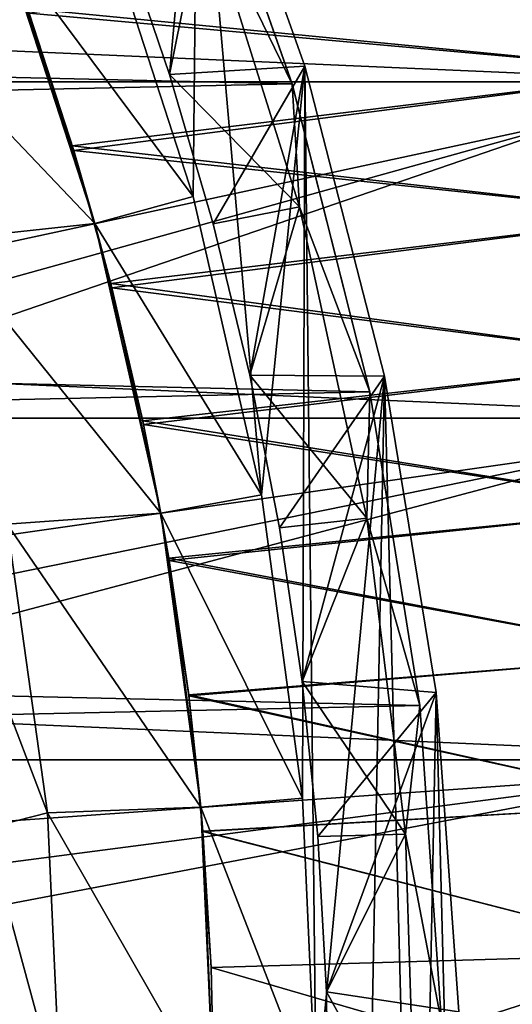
# Model space of a CAD drawing. Header units: metres. Extents: x -22 to 73, y -229 to 22.
# Tile 233 of 256: x 17.74 to 20.55, y 0.57 to 6.18. Entities that reach past the tile are written whole.
import ezdxf

# ---------------------------------------------------------------- set-up
doc = ezdxf.new("R2010")
doc.units = ezdxf.units.M
doc.layers.add('solid_509500_SW0001', color=7, linetype='CONTINUOUS')

msp = doc.modelspace()

# ---------------------------------------------------------------- linework, layer by layer
at = {"layer": 'solid_509500_SW0001'}
for points in [[(9.929099, 6.188855, 120.188515), (10.229815, 5.678011, 120.188515), (18.804842, 10.856981, 120.013718)], [(10.229815, 5.678011, 120.188515), (10.504272, 5.152591, 120.188515), (18.804842, 10.856981, 120.013718)], [(10.504272, 5.152591, 120.188515), (19.679533, 9.176717, 120.013718), (18.804842, 10.856981, 120.013718)], [(10.504272, 5.152591, 120.188515), (10.751764, 4.613945, 120.188515), (19.679533, 9.176717, 120.013718)], [(10.751764, 4.613945, 120.188515), (10.971657, 4.063456, 120.188515), (19.679533, 9.176717, 120.013718)], [(10.971657, 4.063456, 120.188515), (20.404449, 7.426612, 120.013718), (19.679533, 9.176717, 120.013718)], [(-21.73333, 5.823431), (-21.143082, 7.695457), (21.73333, 5.823431)], [(-21.143082, 7.695457), (21.143082, 7.695457), (21.73333, 5.823431)], [(18.756369, 7.632899, 6.7), (18.731636, 5.16967, 6.7), (18.192909, 6.827721, 6.7)], [(18.311409, 6.703904, 4.65), (18.597069, 5.865067, 4.65), (18.756361, 7.632916, 5.4)], [(18.597069, 5.865067, 4.65), (19.367565, 5.912693, 5.4), (18.756361, 7.632916, 5.4)], [(18.756369, 7.632899, 6.7), (19.119663, 3.469611, 6.7), (18.731636, 5.16967, 6.7)], [(18.756361, 7.632916, 5.4), (19.367565, 5.912693, 5.4), (18.756369, 7.632899, 6.7)], [(18.756369, 7.632899, 6.7), (19.367567, 5.912681, 6.7), (19.119663, 3.469611, 6.7)], [(19.367565, 5.912693, 5.4), (19.367567, 5.912681, 6.7), (18.756369, 7.632899, 6.7)], [(18.694984, 7.517983, 0.034086), (-19.005844, 6.693308, 0.034086), (19.294014, 5.81064, 0.034086)], [(18.694853, 7.518303, 2.4), (19.294128, 5.81025, 2.4), (18.793289, 6.841952, 2.4)], [(19.294014, 5.81064, 0.034086), (19.294128, 5.81025, 2.4), (18.694853, 7.518303, 2.4)], [(18.694984, 7.517983, 0.034086), (19.294014, 5.81064, 0.034086), (18.694853, 7.518303, 2.4)], [(10.971657, 4.063456, 120.188515), (11.163385, 3.502535, 120.188515), (20.404449, 7.426612, 120.013718)], [(11.163385, 3.502535, 120.188515), (20.974077, 5.619987, 120.013718), (20.404449, 7.426612, 120.013718)], [(20.618019, 7.28481, 119.996193), (20.404449, 7.426612, 120.013718), (20.974077, 5.619987, 120.013718)], [(18.192909, 6.827721, 6.7), (18.731636, 5.16967, 6.7), (17.648027, 6.623415, 40.038475)], [(18.793289, 6.841952, 2.4), (18.597069, 5.865067, 2.9), (18.311409, 6.703904, 2.9)], [(18.793289, 6.841952, 2.4), (19.336107, 5.110278, 2.4), (18.597069, 5.865067, 2.9)], [(19.294128, 5.81025, 2.4), (19.336107, 5.110278, 2.4), (18.793289, 6.841952, 2.4)], [(19.294014, 5.81064, 0.034086), (-19.005844, 6.693308, 0.034086), (-19.529646, 4.96139, 0.034086)], [(17.78726, 6.239864, 85.415924), (21.5, 6.683003, 85.250725), (21.5, 5.879122, 85.540977)], [(17.796148, 6.214468, 50.575001), (21.5, 5.879122, 50.459023), (21.5, 6.683003, 50.749275)], [(18.597069, 5.865067, 2.9), (18.597069, 5.865067, 4.65), (18.311409, 6.703904, 4.65)], [(18.311409, 6.703904, 2.9), (18.597069, 5.865067, 2.9), (18.311409, 6.703904, 4.65)], [(16.763908, 6.494377, 90), (17.64801, 6.623461, 90), (18.170689, 5.014833, 90)], [(17.64801, 6.623461, 90), (17.78726, 6.239864, 85.415924), (18.042757, 5.457237, 85.676781)], [(18.170689, 5.014833, 90), (17.64801, 6.623461, 90), (18.042757, 5.457237, 85.676781)], [(17.648027, 6.623415, 40.038475), (18.1707, 5.014794, 40.038475), (17.796148, 6.214468, 50.575001)], [(18.731636, 5.16967, 6.7), (18.1707, 5.014794, 40.038475), (17.648027, 6.623415, 40.038475)], [(17.291622, 4.919893, 90), (16.763908, 6.494377, 90), (18.170689, 5.014833, 90)], [(18.042757, 5.457237, 85.676781), (17.78726, 6.239864, 85.415924), (21.5, 5.879122, 85.540977)], [(17.796148, 6.214468, 50.575001), (18.050438, 5.431777, 50.31538), (21.5, 5.879122, 50.459023)], [(18.1707, 5.014794, 40.038475), (18.050438, 5.431777, 50.31538), (17.796148, 6.214468, 50.575001)], [(18.597069, 5.865067, 4.65), (18.844488, 5.013509, 4.65), (19.367565, 5.912693, 5.4)], [(18.844488, 5.013509, 4.65), (19.052883, 4.151827, 4.65), (19.367565, 5.912693, 5.4)], [(19.052883, 4.151827, 4.65), (19.821041, 4.14594, 5.4), (19.367565, 5.912693, 5.4)], [(19.367567, 5.912681, 6.7), (19.353697, 1.741884, 6.7), (19.119663, 3.469611, 6.7)], [(19.367567, 5.912681, 6.7), (19.431925, 0, 6.7), (19.353697, 1.741884, 6.7)], [(19.367565, 5.912693, 5.4), (19.821041, 4.14594, 5.4), (19.367567, 5.912681, 6.7)], [(19.367567, 5.912681, 6.7), (19.821041, 4.145941, 6.7), (19.431925, 0, 6.7)], [(19.821041, 4.14594, 5.4), (19.821041, 4.145941, 6.7), (19.367567, 5.912681, 6.7)], [(18.042757, 5.457237, 85.676781), (21.5, 5.879122, 85.540977), (21.5, 5.062797, 85.793762)], [(18.050438, 5.431777, 50.31538), (21.5, 5.062797, 50.206234), (21.5, 5.879122, 50.459023)], [(18.844488, 5.013509, 2.9), (18.844488, 5.013509, 4.65), (18.597069, 5.865067, 4.65)], [(18.597069, 5.865067, 2.9), (18.844488, 5.013509, 2.9), (18.597069, 5.865067, 4.65)], [(19.336107, 5.110278, 2.4), (18.844488, 5.013509, 2.9), (18.597069, 5.865067, 2.9)], [(-22.158175, 3.907085), (-21.73333, 5.823431), (22.158175, 3.907085)], [(-21.73333, 5.823431), (21.73333, 5.823431), (22.158175, 3.907085)], [(19.294014, 5.81064, 0.034086), (-19.529646, 4.96139, 0.034086), (19.737476, 4.056416, 0.034086)], [(19.294014, 5.81064, 0.034086), (19.737476, 4.056416, 0.034086), (19.294128, 5.81025, 2.4)], [(19.294128, 5.81025, 2.4), (19.737415, 4.056698, 2.4), (19.336107, 5.110278, 2.4)], [(19.737476, 4.056416, 0.034086), (19.737415, 4.056698, 2.4), (19.294128, 5.81025, 2.4)], [(11.163385, 3.502535, 120.188515), (11.326458, 2.932623, 120.188515), (20.974077, 5.619987, 120.013718)], [(11.326458, 2.932623, 120.188515), (11.460456, 2.355184, 120.188515), (20.974077, 5.619987, 120.013718)], [(11.460456, 2.355184, 120.188515), (21.384079, 3.77059, 120.013718), (20.974077, 5.619987, 120.013718)], [(18.261177, 4.6746, 85.899666), (18.042757, 5.457237, 85.676781), (21.5, 5.062797, 85.793762)], [(18.170689, 5.014833, 90), (18.042757, 5.457237, 85.676781), (18.261177, 4.6746, 85.899666)], [(18.050438, 5.431777, 50.31538), (18.26746, 4.649989, 50.093933), (21.5, 5.062797, 50.206234)], [(18.1707, 5.014794, 40.038475), (18.26746, 4.649989, 50.093933), (18.050438, 5.431777, 50.31538)], [(18.731636, 5.16967, 6.7), (19.119663, 3.469611, 6.7), (18.1707, 5.014794, 40.038475)], [(19.336107, 5.110278, 2.4), (19.052883, 4.151827, 2.9), (18.844488, 5.013509, 2.9)], [(19.336107, 5.110278, 2.4), (19.7197, 3.336682, 2.4), (19.052883, 4.151827, 2.9)], [(19.737415, 4.056698, 2.4), (19.7197, 3.336682, 2.4), (19.336107, 5.110278, 2.4)], [(18.261177, 4.6746, 85.899666), (21.5, 5.062797, 85.793762), (21.5, 4.235569, 86.008606)], [(18.26746, 4.649989, 50.093933), (21.5, 4.235569, 49.99139), (21.5, 5.062797, 50.206234)], [(17.291622, 4.919893, 90), (18.170689, 5.014833, 90), (18.547068, 3.365827, 90)], [(18.170689, 5.014833, 90), (18.261177, 4.6746, 85.899666), (18.443945, 3.89145, 86.08609)], [(18.547068, 3.365827, 90), (18.170689, 5.014833, 90), (18.443945, 3.89145, 86.08609)], [(18.1707, 5.014794, 40.038475), (18.547073, 3.365798, 40.038475), (18.26746, 4.649989, 50.093933)], [(19.119663, 3.469611, 6.7), (18.547073, 3.365798, 40.038475), (18.1707, 5.014794, 40.038475)], [(19.052883, 4.151827, 2.9), (19.052883, 4.151827, 4.65), (18.844488, 5.013509, 4.65)], [(18.844488, 5.013509, 2.9), (19.052883, 4.151827, 2.9), (18.844488, 5.013509, 4.65)], [(19.737476, 4.056416, 0.034086), (-19.529646, 4.96139, 0.034086), (-19.895973, 3.189476, 0.034086)], [(17.67181, 3.303435, 90), (17.291622, 4.919893, 90), (18.547068, 3.365827, 90)], [(18.443945, 3.89145, 86.08609), (18.261177, 4.6746, 85.899666), (21.5, 4.235569, 86.008606)], [(18.26746, 4.649989, 50.093933), (18.448248, 3.871005, 49.909527), (21.5, 4.235569, 49.99139)], [(18.547073, 3.365798, 40.038475), (18.448248, 3.871005, 49.909527), (18.26746, 4.649989, 50.093933)], [(18.443945, 3.89145, 86.08609), (21.5, 4.235569, 86.008606), (21.5, 3.399392, 86.184998)], [(18.448248, 3.871005, 49.909527), (21.5, 3.399392, 49.815002), (21.5, 4.235569, 49.99139)], [(19.052883, 4.151827, 4.65), (19.221735, 3.282512, 4.65), (19.821041, 4.14594, 5.4)], [(19.221735, 3.282512, 2.9), (19.221735, 3.282512, 4.65), (19.052883, 4.151827, 4.65)], [(19.052883, 4.151827, 2.9), (19.221735, 3.282512, 2.9), (19.052883, 4.151827, 4.65)], [(19.7197, 3.336682, 2.4), (19.221735, 3.282512, 2.9), (19.052883, 4.151827, 2.9)], [(19.221735, 3.282512, 4.65), (19.351028, 2.405757, 4.65), (19.821041, 4.14594, 5.4)], [(19.351028, 2.405757, 4.65), (20.113873, 2.344057, 5.4), (19.821041, 4.14594, 5.4)], [(19.821041, 4.145941, 6.7), (19.647491, -4.902933, 6.7), (19.431925, 0, 6.7)], [(19.821041, 4.145941, 6.7), (20.009163, -3.113812, 6.7), (19.647491, -4.902933, 6.7)], [(19.821041, 4.145941, 6.7), (20.113873, 2.344068, 6.7), (20.009163, -3.113812, 6.7)], [(20.113873, 2.344057, 5.4), (20.113873, 2.344068, 6.7), (19.821041, 4.145941, 6.7)], [(19.821041, 4.14594, 5.4), (20.113873, 2.344057, 5.4), (19.821041, 4.145941, 6.7)], [(19.737476, 4.056416, 0.034086), (-19.895973, 3.189476, 0.034086), (20.021786, 2.269483, 0.034086)], [(19.737415, 4.056698, 2.4), (20.021826, 2.269119, 2.4), (19.7197, 3.336682, 2.4)], [(20.021786, 2.269483, 0.034086), (20.021826, 2.269119, 2.4), (19.737415, 4.056698, 2.4)], [(19.737476, 4.056416, 0.034086), (20.021786, 2.269483, 0.034086), (19.737415, 4.056698, 2.4)], [(-22.414381, 1.961005), (-22.158175, 3.907085), (22.414381, 1.961005)], [(-22.158175, 3.907085), (22.158175, 3.907085), (22.414381, 1.961005)], [(18.591745, 3.109583, 86.236801), (18.443945, 3.89145, 86.08609), (21.5, 3.399392, 86.184998)], [(18.547068, 3.365827, 90), (18.443945, 3.89145, 86.08609), (18.591745, 3.109583, 86.236801)], [(18.448248, 3.871005, 49.909527), (18.593931, 3.096487, 49.760971), (21.5, 3.399392, 49.815002)], [(18.547073, 3.365798, 40.038475), (18.593931, 3.096487, 49.760971), (18.448248, 3.871005, 49.909527)], [(11.460456, 2.355184, 120.188515), (11.565034, 1.771698, 120.188515), (21.384079, 3.77059, 120.013718)], [(11.565034, 1.771698, 120.188515), (11.639926, 1.183665, 120.188515), (21.384079, 3.77059, 120.013718)], [(11.639926, 1.183665, 120.188515), (21.631334, 1.892496, 120.013718), (21.384079, 3.77059, 120.013718)], [(19.119663, 3.469611, 6.7), (19.353697, 1.741884, 6.7), (18.547073, 3.365798, 40.038475)], [(17.67181, 3.303435, 90), (18.547068, 3.365827, 90), (18.774115, 1.689717, 90)], [(18.547068, 3.365827, 90), (18.591745, 3.109583, 86.236801), (18.705387, 2.33045, 86.352638)], [(18.774115, 1.689717, 90), (18.547068, 3.365827, 90), (18.705387, 2.33045, 86.352638)], [(18.547073, 3.365798, 40.038475), (18.774115, 1.689701, 40.038475), (18.593931, 3.096487, 49.760971)], [(19.353697, 1.741884, 6.7), (18.774115, 1.689701, 40.038475), (18.547073, 3.365798, 40.038475)], [(18.591745, 3.109583, 86.236801), (21.5, 3.399392, 86.184998), (21.5, 2.555881, 86.322594)], [(18.593931, 3.096487, 49.760971), (21.5, 2.555881, 49.677406), (21.5, 3.399392, 49.815002)], [(19.7197, 3.336682, 2.4), (19.351028, 2.405757, 2.9), (19.221735, 3.282512, 2.9)], [(19.7197, 3.336682, 2.4), (19.940954, 1.535687, 2.4), (19.351028, 2.405757, 2.9)], [(20.021826, 2.269119, 2.4), (19.940954, 1.535687, 2.4), (19.7197, 3.336682, 2.4)], [(17.340652, 3.124733, 110.508728), (17.67181, 3.303435, 90), (17.901228, 1.658794, 90)], [(17.901228, 1.658794, 90), (17.67181, 3.303435, 90), (18.774115, 1.689717, 90)], [(19.351028, 2.405757, 2.9), (19.351028, 2.405757, 4.65), (19.221735, 3.282512, 4.65)], [(19.221735, 3.282512, 2.9), (19.351028, 2.405757, 2.9), (19.221735, 3.282512, 4.65)], [(20.021786, 2.269483, 0.034086), (-19.895973, 3.189476, 0.034086), (-20.101875, 1.391804, 0.034086)], [(17.549976, 1.568595, 110.508728), (17.340652, 3.124733, 110.508728), (17.901228, 1.658794, 90)], [(18.705387, 2.33045, 86.352638), (18.591745, 3.109583, 86.236801), (21.5, 2.555881, 86.322594)], [(18.593931, 3.096487, 49.760971), (18.706133, 2.324455, 49.646603), (21.5, 2.555881, 49.677406)], [(18.774115, 1.689701, 40.038475), (18.706133, 2.324455, 49.646603), (18.593931, 3.096487, 49.760971)], [(18.705387, 2.33045, 86.352638), (21.5, 2.555881, 86.322594), (21.5, 1.70698, 86.421082)], [(18.706133, 2.324455, 49.646603), (21.5, 1.70698, 49.578918), (21.5, 2.555881, 49.677406)], [(19.351028, 2.405757, 4.65), (19.440397, 1.523478, 4.65), (20.113873, 2.344057, 5.4)], [(19.440397, 1.523478, 2.9), (19.440397, 1.523478, 4.65), (19.351028, 2.405757, 4.65)], [(19.351028, 2.405757, 2.9), (19.440397, 1.523478, 2.9), (19.351028, 2.405757, 4.65)], [(19.940954, 1.535687, 2.4), (19.440397, 1.523478, 2.9), (19.351028, 2.405757, 2.9)], [(18.785902, 1.553195, 86.434685), (18.705387, 2.33045, 86.352638), (21.5, 1.70698, 86.421082)], [(18.774115, 1.689717, 90), (18.705387, 2.33045, 86.352638), (18.785902, 1.553195, 86.434685)], [(18.706133, 2.324455, 49.646603), (18.785986, 1.552171, 49.565224), (21.5, 1.70698, 49.578918)], [(18.774115, 1.689701, 40.038475), (18.785986, 1.552171, 49.565224), (18.706133, 2.324455, 49.646603)], [(19.440397, 1.523478, 4.65), (19.489548, 0.638406, 4.65), (20.113873, 2.344057, 5.4)], [(19.489548, 0.638406, 4.65), (20.243204, 0.524558, 5.4), (20.113873, 2.344057, 5.4)], [(20.113873, 2.344068, 6.7), (20.208199, -1.300515, 6.7), (20.009163, -3.113812, 6.7)], [(20.113873, 2.344068, 6.7), (20.243202, 0.524579, 6.7), (20.208199, -1.300515, 6.7)], [(20.243204, 0.524558, 5.4), (20.243202, 0.524579, 6.7), (20.113873, 2.344068, 6.7)], [(20.113873, 2.344057, 5.4), (20.243204, 0.524558, 5.4), (20.113873, 2.344068, 6.7)], [(20.021786, 2.269483, 0.034086), (-20.101875, 1.391804, 0.034086), (20.14465, 0.464279, 0.034086)], [(20.021826, 2.269119, 2.4), (20.144644, 0.464504, 2.4), (19.940954, 1.535687, 2.4)], [(20.021786, 2.269483, 0.034086), (20.14465, 0.464279, 0.034086), (20.021826, 2.269119, 2.4)], [(20.14465, 0.464279, 0.034086), (20.144644, 0.464504, 2.4), (20.021826, 2.269119, 2.4)], [(-22.5, 0), (-22.414381, 1.961005), (22.5, 0)], [(-22.414381, 1.961005), (22.414381, 1.961005), (22.5, 0)], [(11.639926, 1.183665, 120.188515), (11.684937, 0.592593, 120.188515), (21.631334, 1.892496, 120.013718)], [(11.684937, 0.592593, 120.188515), (11.699954, 0, 120.188515), (21.631334, 1.892496, 120.013718)], [(11.699954, 0, 120.188515), (21.713963, 0, 120.013718), (21.631334, 1.892496, 120.013718)], [(19.353697, 1.741884, 6.7), (19.431925, 0, 6.7), (18.774115, 1.689701, 40.038475)], [(17.901228, 1.658794, 90), (18.774115, 1.689717, 90), (18.85, 0, 90)], [(18.774115, 1.689717, 90), (18.785902, 1.553195, 86.434685), (18.83399, 0.776714, 86.483688)], [(18.774115, 1.689717, 90), (18.83399, 0.776714, 86.483688), (18.85, 0, 86.5)], [(18.85, 0, 90), (18.774115, 1.689717, 90), (18.85, 0, 86.5)], [(18.774115, 1.689701, 40.038475), (18.85, 0, 40.038475), (18.785986, 1.552171, 49.565224)], [(19.431925, 0, 6.7), (18.85, 0, 40.038475), (18.774115, 1.689701, 40.038475)], [(18.785902, 1.553195, 86.434685), (21.5, 1.70698, 86.421082), (21.5, 0.85439, 86.480263)], [(18.785986, 1.552171, 49.565224), (21.5, 0.85439, 49.519741), (21.5, 1.70698, 49.578918)], [(17.549976, 1.568595, 110.508728), (17.901228, 1.658794, 90), (17.977919, 0, 90)], [(17.901228, 1.658794, 90), (18.85, 0, 90), (17.977919, 0, 90)], [(17.549976, 1.568595, 110.508728), (17.977919, 0, 90), (17.619938, 0, 110.508728)], [(18.83399, 0.776714, 86.483688), (18.785902, 1.553195, 86.434685), (21.5, 0.85439, 86.480263)], [(18.785986, 1.552171, 49.565224), (18.833941, 0.777916, 49.516357), (21.5, 0.85439, 49.519741)], [(18.85, 0, 40.038475), (18.833941, 0.777916, 49.516357), (18.785986, 1.552171, 49.565224)], [(19.940954, 1.535687, 2.4), (19.489548, 0.638406, 2.9), (19.440397, 1.523478, 2.9)], [(19.489548, 0.638406, 2.9), (19.489548, 0.638406, 4.65), (19.440397, 1.523478, 4.65)], [(19.440397, 1.523478, 2.9), (19.489548, 0.638406, 2.9), (19.440397, 1.523478, 4.65)], [(19.940954, 1.535687, 2.4), (19.998064, -0.278246, 2.4), (19.489548, 0.638406, 2.9)], [(20.144644, 0.464504, 2.4), (19.998064, -0.278246, 2.4), (19.940954, 1.535687, 2.4)], [(20.14465, 0.464279, 0.034086), (-20.101875, 1.391804, 0.034086), (-20.145683, -0.417051, 0.034086)], [(18.833941, 0.777916, 49.516357), (18.85, 0, 49.5), (21.5, 0.85439, 49.519741)], [(18.83399, 0.776714, 86.483688), (21.5, 0.85439, 86.480263), (21.5, 0, 86.5)], [(18.85, 0, 49.5), (21.5, 0, 49.5), (21.5, 0.85439, 49.519741)], [(18.85, 0, 40.038475), (18.85, 0, 49.5), (18.833941, 0.777916, 49.516357)], [(18.85, 0, 86.5), (18.83399, 0.776714, 86.483688), (21.5, 0, 86.5)], [(19.489548, 0.638406, 4.65), (19.498434, -0.2471, 4.65), (20.243204, 0.524558, 5.4)], [(19.498434, -0.2471, 2.9), (19.498434, -0.2471, 4.65), (19.489548, 0.638406, 4.65)], [(19.489548, 0.638406, 2.9), (19.498434, -0.2471, 2.9), (19.489548, 0.638406, 4.65)], [(19.998064, -0.278246, 2.4), (19.498434, -0.2471, 2.9), (19.489548, 0.638406, 2.9)]]:
    msp.add_3dface(points, dxfattribs=at)

doc.saveas('drawing.dxf')
